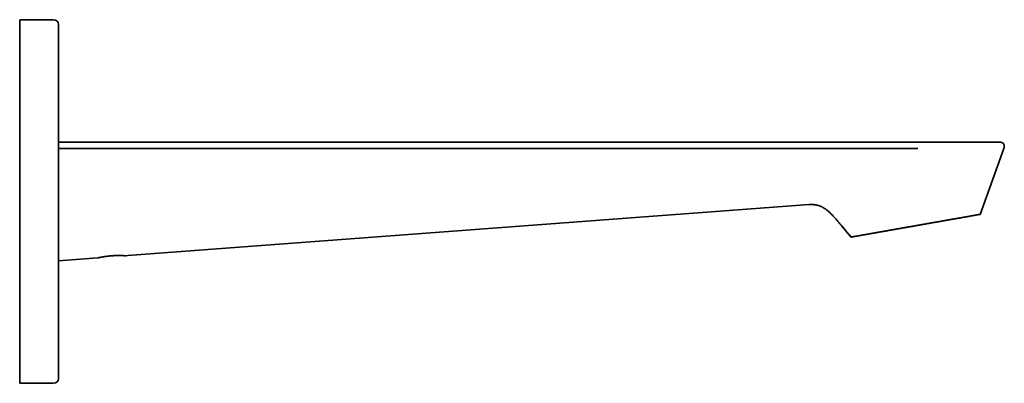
# Model space of a CAD drawing. Header units: millimetres. Extents: x 8 to 676, y 12 to 344.
# Tile 7 of 7: x 473 to 676, y 269 to 344. Entities that reach past the tile are written whole.
import ezdxf

# ---------------------------------------------------------------- set-up
doc = ezdxf.new("R2010")
doc.units = ezdxf.units.MM

msp = doc.modelspace()

# ---------------------------------------------------------------- linework, layer by layer
at = {"color": 7, "linetype": 'Continuous', "lineweight": 35}
for p, q in [((479.97, 344), (472.97, 344)), ((472.97, 344), (472.97, 269)), ((670.96, 303.84), (675.87, 317.44)), ((635.74, 305.85), (495.23, 295.33)), ((642.32, 301.62), (642.32, 301.62)), ((642.32, 301.62), (644.18, 299.38)), ((644.18, 299.38), (644.37, 299.16)), ((489.11, 294.87), (481, 294.26)), ((495.23, 295.33), (494.8, 295.3)), ((472.97, 269), (479.97, 269))]:
    msp.add_line(p, q, dxfattribs=at)
at = {"color": 7, "linetype": 'Continuous', "lineweight": 35, "flags": 128}
msp.add_lwpolyline([(480.97, 317.44), (524.03, 317.44), (567.09, 317.44), (591.2, 317.44), (615.31, 317.44), (636.53, 317.44), (637.84, 317.44), (639.14, 317.44), (640.45, 317.44), (641.76, 317.44), (642.79, 317.44), (643.83, 317.44), (644.88, 317.44), (645.93, 317.44), (648.42, 317.44), (650.91, 317.44), (653.4, 317.44)], dxfattribs=at)
at = {"color": 7, "linetype": 'Continuous', "lineweight": 35}
for centre, start, end in [((479.97, 343), 0, 90), ((479.97, 270), 270, 0)]:
    msp.add_arc(centre, 1, start, end, dxfattribs=at)
for points, knots in [([(480.97, 343), (480.97, 343), (480.97, 343), (480.97, 342.99), (480.97, 342.97), (480.97, 342.94), (480.97, 342.91), (480.97, 342.87), (480.97, 342.82), (480.97, 342.76), (480.97, 342.71), (480.97, 342.64), (480.97, 342.58), (480.97, 342.52), (480.97, 342.47), (480.97, 342.44), (480.97, 342.41), (480.97, 342.38), (480.97, 342.34), (480.97, 342.3), (480.97, 342.27), (480.97, 342.21), (480.97, 342.12), (480.97, 342.01), (480.97, 341.89), (480.97, 341.77), (480.97, 341.63), (480.97, 341.5), (480.97, 341.35), (480.97, 341.2), (480.97, 341.03), (480.97, 340.9), (480.97, 340.81), (480.97, 340.76), (480.97, 340.71), (480.97, 340.66), (480.97, 340.6), (480.97, 340.55), (480.97, 340.49), (480.97, 340.39), (480.97, 340.24), (480.97, 340.04), (480.97, 339.84), (480.97, 339.62), (480.97, 339.4), (480.97, 339.18), (480.97, 338.94), (480.97, 338.71), (480.97, 338.49), (480.97, 338.27), (480.97, 338.04), (480.97, 337.85), (480.97, 337.69), (480.97, 337.56), (480.97, 337.44), (480.97, 337.31), (480.97, 337.18), (480.97, 337.01), (480.97, 336.79), (480.97, 336.52), (480.97, 336.25), (480.97, 335.98), (480.97, 335.7), (480.97, 335.41), (480.97, 335.13), (480.97, 334.84), (480.97, 334.53), (480.97, 334.19), (480.97, 333.83), (480.97, 333.46), (480.97, 333.08), (480.97, 332.7), (480.97, 332.33), (480.97, 331.97), (480.97, 331.63), (480.97, 331.29), (480.97, 330.94), (480.97, 330.59), (480.97, 330.24), (480.97, 329.88), (480.97, 329.52), (480.97, 329.16), (480.97, 328.8), (480.97, 328.43), (480.97, 328.06), (480.97, 327.74), (480.97, 327.48), (480.97, 327.28), (480.97, 327.08), (480.97, 326.88), (480.97, 326.68), (480.97, 326.4), (480.97, 326.04), (480.97, 325.6), (480.97, 325.16), (480.97, 324.71), (480.97, 324.26), (480.97, 323.81), (480.97, 323.36), (480.97, 322.92), (480.97, 322.49), (480.97, 322.08), (480.97, 321.67), (480.97, 321.27), (480.97, 320.89), (480.97, 320.61), (480.97, 320.42), (480.97, 320.33), (480.97, 320.23), (480.97, 320.13), (480.97, 320.03), (480.97, 319.81), (480.97, 319.47), (480.97, 319), (480.97, 318.54), (480.97, 318.07), (480.97, 317.6), (480.97, 317.13), (480.97, 316.66), (480.97, 316.19), (480.97, 315.72), (480.97, 315.25), (480.97, 314.77), (480.97, 314.29), (480.97, 313.91), (480.97, 313.63), (480.97, 313.44), (480.97, 313.25), (480.97, 313.07), (480.97, 312.89), (480.97, 312.71), (480.97, 312.53), (480.97, 312.23), (480.97, 311.81), (480.97, 311.27), (480.97, 310.72), (480.97, 310.18), (480.97, 309.63), (480.97, 309.1), (480.97, 308.57), (480.97, 308.05), (480.97, 307.54), (480.97, 307.02), (480.97, 306.5), (480.97, 305.98), (480.97, 305.45), (480.97, 304.93), (480.97, 304.41), (480.97, 303.88), (480.97, 303.36), (480.97, 302.84), (480.97, 302.34), (480.97, 301.86), (480.97, 301.41), (480.97, 300.95), (480.97, 300.59), (480.97, 300.32), (480.97, 300.14), (480.97, 299.96), (480.97, 299.78), (480.97, 299.59), (480.97, 299.4), (480.97, 299.21), (480.97, 298.92), (480.97, 298.54), (480.97, 298.05), (480.97, 297.57), (480.97, 297.08), (480.97, 296.6), (480.97, 296.13), (480.97, 295.65), (480.97, 295.16), (480.97, 294.68), (480.97, 294.31), (480.97, 294.05), (480.97, 293.91), (480.97, 293.77), (480.97, 293.63), (480.97, 293.49), (480.97, 293.35), (480.97, 293.21), (480.97, 292.95), (480.97, 292.58), (480.97, 292.11), (480.97, 291.63), (480.97, 291.16), (480.97, 290.7), (480.97, 290.23), (480.97, 289.77), (480.97, 289.34), (480.97, 288.92), (480.97, 288.52), (480.97, 288.13), (480.97, 287.8), (480.97, 287.54), (480.97, 287.33), (480.97, 287.13), (480.97, 286.93), (480.97, 286.73), (480.97, 286.46), (480.97, 286.13), (480.97, 285.74), (480.97, 285.35), (480.97, 284.97), (480.97, 284.59), (480.97, 284.22), (480.97, 283.86), (480.97, 283.49), (480.97, 283.11), (480.97, 282.72), (480.97, 282.3), (480.97, 281.89), (480.97, 281.48), (480.97, 281.08), (480.97, 280.71), (480.97, 280.36), (480.97, 280.03), (480.97, 279.71), (480.97, 279.39), (480.97, 279.08), (480.97, 278.77), (480.97, 278.47), (480.97, 278.18), (480.97, 277.89), (480.97, 277.6), (480.97, 277.32), (480.97, 277.04), (480.97, 276.82), (480.97, 276.63), (480.97, 276.49), (480.97, 276.36), (480.97, 276.22), (480.97, 276.08), (480.97, 275.9), (480.97, 275.67), (480.97, 275.39), (480.97, 275.13), (480.97, 274.87), (480.97, 274.61), (480.97, 274.36), (480.97, 274.12), (480.97, 273.9), (480.97, 273.69), (480.97, 273.49), (480.97, 273.3), (480.97, 273.12), (480.97, 272.95), (480.97, 272.84), (480.97, 272.76), (480.97, 272.72), (480.97, 272.68), (480.97, 272.64), (480.97, 272.6), (480.97, 272.51), (480.97, 272.38), (480.97, 272.21), (480.97, 272.04), (480.97, 271.88), (480.97, 271.73), (480.97, 271.58), (480.97, 271.44), (480.97, 271.31), (480.97, 271.18), (480.97, 271.06), (480.97, 270.95), (480.97, 270.84), (480.97, 270.76), (480.97, 270.7), (480.97, 270.67), (480.97, 270.63), (480.97, 270.6), (480.97, 270.56), (480.97, 270.53), (480.97, 270.5), (480.97, 270.45), (480.97, 270.39), (480.97, 270.31), (480.97, 270.24), (480.97, 270.18), (480.97, 270.13), (480.97, 270.09), (480.97, 270.06), (480.97, 270.03), (480.97, 270.01), (480.97, 270), (480.97, 270), (480.97, 270)], [0, 0, 0, 0, 0.004576, 0.009147, 0.013714, 0.018278, 0.022839, 0.0274, 0.03196, 0.03652, 0.040535, 0.044552, 0.048571, 0.052593, 0.054174, 0.055756, 0.057339, 0.058962, 0.06064, 0.062317, 0.063993, 0.065669, 0.070018, 0.074364, 0.078707, 0.083049, 0.087389, 0.091729, 0.09607, 0.100527, 0.104988, 0.109451, 0.110767, 0.112083, 0.1134, 0.114717, 0.116034, 0.117352, 0.118671, 0.11999, 0.124504, 0.129012, 0.133517, 0.138017, 0.142515, 0.14701, 0.151505, 0.156, 0.159956, 0.163914, 0.167873, 0.171835, 0.173912, 0.175989, 0.178067, 0.180147, 0.182228, 0.18431, 0.188442, 0.192568, 0.196691, 0.20081, 0.204927, 0.208968, 0.213008, 0.217048, 0.221087, 0.225897, 0.230709, 0.235524, 0.240344, 0.245169, 0.25, 0.254132, 0.258258, 0.262381, 0.2665, 0.270617, 0.274658, 0.278698, 0.282738, 0.286777, 0.290817, 0.294859, 0.298902, 0.302949, 0.305069, 0.307191, 0.309314, 0.311438, 0.313563, 0.31569, 0.320204, 0.324713, 0.329217, 0.333717, 0.338215, 0.342711, 0.347206, 0.351701, 0.355657, 0.359614, 0.363574, 0.367536, 0.371025, 0.374516, 0.375431, 0.376347, 0.377262, 0.378178, 0.379094, 0.38001, 0.384358, 0.388701, 0.39304, 0.397375, 0.401708, 0.405962, 0.410216, 0.414469, 0.418723, 0.422978, 0.427236, 0.431497, 0.435762, 0.437438, 0.439116, 0.440794, 0.442431, 0.444014, 0.445595, 0.447176, 0.448757, 0.453542, 0.458325, 0.463104, 0.467882, 0.472659, 0.477437, 0.481943, 0.486451, 0.490963, 0.495479, 0.5, 0.504576, 0.509146, 0.513713, 0.518277, 0.522838, 0.527399, 0.531959, 0.536519, 0.540534, 0.544551, 0.54857, 0.552593, 0.554174, 0.555756, 0.557338, 0.558962, 0.56064, 0.562317, 0.563993, 0.565669, 0.570018, 0.574364, 0.578707, 0.583049, 0.587389, 0.591729, 0.59607, 0.600527, 0.604988, 0.609451, 0.610767, 0.612083, 0.6134, 0.614717, 0.616034, 0.617352, 0.618671, 0.61999, 0.624504, 0.629012, 0.633517, 0.638017, 0.642515, 0.64701, 0.651505, 0.656, 0.659956, 0.663914, 0.667873, 0.671835, 0.673912, 0.675989, 0.678067, 0.680147, 0.682228, 0.68431, 0.688442, 0.692568, 0.696691, 0.70081, 0.704927, 0.708968, 0.713008, 0.717048, 0.721087, 0.725897, 0.730709, 0.735524, 0.740344, 0.745169, 0.75, 0.754132, 0.758258, 0.762381, 0.7665, 0.770617, 0.774658, 0.778698, 0.782738, 0.786777, 0.790817, 0.794859, 0.798902, 0.802949, 0.805069, 0.807191, 0.809314, 0.811438, 0.813563, 0.81569, 0.820204, 0.824713, 0.829217, 0.833717, 0.838215, 0.842711, 0.847206, 0.851701, 0.855657, 0.859614, 0.863574, 0.867536, 0.871025, 0.874516, 0.875431, 0.876347, 0.877262, 0.878178, 0.879094, 0.88001, 0.884358, 0.888701, 0.89304, 0.897375, 0.901708, 0.905962, 0.910216, 0.914469, 0.918723, 0.922978, 0.927236, 0.931497, 0.935762, 0.937438, 0.939116, 0.940794, 0.942432, 0.944014, 0.945596, 0.947177, 0.948757, 0.953543, 0.958326, 0.963105, 0.967883, 0.97266, 0.977438, 0.981944, 0.986452, 0.990964, 0.995479, 1, 1, 1, 1]), ([(480.97, 318.74), (490.86, 318.74), (510.64, 318.74), (540.32, 318.74), (569.41, 318.74), (592.7, 318.74), (607.11, 318.74), (612.47, 318.74), (613.83, 318.74), (614.2, 318.74), (614.34, 318.74), (614.37, 318.74), (614.41, 318.74), (614.45, 318.74), (614.48, 318.74), (614.51, 318.74), (614.6, 318.74), (614.73, 318.74), (614.93, 318.74), (615.15, 318.74), (615.38, 318.74), (615.62, 318.74), (615.88, 318.74), (616.13, 318.74), (616.4, 318.74), (616.66, 318.74), (616.93, 318.74), (617.2, 318.74), (617.47, 318.74), (617.75, 318.74), (618.05, 318.74), (618.37, 318.74), (618.71, 318.74), (619.06, 318.74), (619.42, 318.74), (619.78, 318.74), (620.14, 318.74), (620.52, 318.74), (620.9, 318.74), (621.29, 318.74), (621.69, 318.74), (622.1, 318.74), (622.51, 318.74), (622.94, 318.74), (623.37, 318.74), (623.81, 318.74), (624.26, 318.74), (624.72, 318.74), (625.18, 318.74), (625.65, 318.74), (626.13, 318.74), (626.61, 318.74), (627.11, 318.74), (627.59, 318.74), (628.07, 318.74), (628.54, 318.74), (629.02, 318.74), (629.51, 318.74), (630, 318.74), (630.51, 318.74), (631.05, 318.74), (631.6, 318.74), (632.17, 318.74), (632.74, 318.74), (633.32, 318.74), (633.91, 318.74), (634.51, 318.74), (635.12, 318.74), (635.75, 318.74), (636.19, 318.74), (636.44, 318.74), (636.5, 318.74), (636.56, 318.74), (636.62, 318.74), (636.68, 318.74), (636.74, 318.74), (636.8, 318.74), (636.93, 318.74), (637.11, 318.74), (637.4, 318.74), (637.75, 318.74), (638.15, 318.74), (638.53, 318.74), (638.9, 318.74), (639.27, 318.74), (639.62, 318.74), (639.97, 318.74), (640.31, 318.74), (640.63, 318.74), (640.94, 318.74), (641.24, 318.74), (641.53, 318.74), (641.82, 318.74), (642.1, 318.74), (642.38, 318.74), (642.65, 318.74), (642.91, 318.74), (643.16, 318.74), (643.41, 318.74), (643.64, 318.74), (643.87, 318.74), (644.1, 318.74), (644.32, 318.74), (644.54, 318.74), (644.75, 318.74), (644.95, 318.74), (645.15, 318.74), (645.34, 318.74), (645.52, 318.74), (645.7, 318.74), (645.87, 318.74), (646.04, 318.74), (646.21, 318.74), (646.36, 318.74), (646.51, 318.74), (646.65, 318.74), (646.78, 318.74), (646.9, 318.74), (647.02, 318.74), (647.13, 318.74), (647.23, 318.74), (647.32, 318.74), (647.41, 318.74), (647.48, 318.74), (647.55, 318.74), (647.61, 318.74), (647.67, 318.74), (647.71, 318.74), (647.75, 318.74), (647.78, 318.74), (647.8, 318.74), (647.81, 318.74), (647.82, 318.74), (647.83, 318.74), (648.03, 318.74), (648.57, 318.74), (649.72, 318.74), (650.78, 318.74), (651.62, 318.74), (651.95, 318.74), (652.28, 318.74), (652.62, 318.74), (652.95, 318.74), (653.27, 318.74), (653.54, 318.74), (653.77, 318.74), (653.96, 318.74), (654.11, 318.74), (654.22, 318.74), (654.29, 318.74), (654.36, 318.74), (654.43, 318.74), (654.5, 318.74), (654.58, 318.74), (654.69, 318.74), (654.84, 318.74), (655.02, 318.74), (655.2, 318.74), (655.36, 318.74), (655.52, 318.74), (655.67, 318.74), (655.81, 318.74), (655.9, 318.74), (655.95, 318.74), (655.96, 318.74), (655.98, 318.74), (655.99, 318.74), (656.01, 318.74), (656.08, 318.74), (656.18, 318.74), (656.32, 318.74), (656.45, 318.74), (656.58, 318.74), (656.72, 318.74), (656.85, 318.74), (656.98, 318.74), (657.1, 318.74), (657.21, 318.74), (657.29, 318.74), (657.34, 318.74), (657.38, 318.74), (657.42, 318.74), (657.47, 318.74), (657.51, 318.74), (657.62, 318.74), (657.77, 318.74), (657.96, 318.74), (658.13, 318.74), (658.29, 318.74), (658.44, 318.74), (658.59, 318.74), (658.68, 318.74), (658.73, 318.74)], [0, 0, 0, 0, 0.166939, 0.333878, 0.500817, 0.657887, 0.726998, 0.744026, 0.748222, 0.750069, 0.750276, 0.750483, 0.75069, 0.750897, 0.751105, 0.751283, 0.751397, 0.752496, 0.753622, 0.754776, 0.756121, 0.757501, 0.758918, 0.760369, 0.761857, 0.76338, 0.764849, 0.76635, 0.767882, 0.769446, 0.771042, 0.772924, 0.774848, 0.776814, 0.778823, 0.780874, 0.782929, 0.785025, 0.787162, 0.78934, 0.791605, 0.793911, 0.796261, 0.798652, 0.801087, 0.803563, 0.806083, 0.808644, 0.811248, 0.813895, 0.816584, 0.819315, 0.822089, 0.824906, 0.827525, 0.83018, 0.83287, 0.835596, 0.838358, 0.841156, 0.844248, 0.847383, 0.850561, 0.853781, 0.857043, 0.860348, 0.863695, 0.867176, 0.870702, 0.874272, 0.874604, 0.874937, 0.87527, 0.875603, 0.875937, 0.876271, 0.876638, 0.877063, 0.878386, 0.879696, 0.881999, 0.884256, 0.886388, 0.888479, 0.890527, 0.892532, 0.894495, 0.896416, 0.898188, 0.899922, 0.901618, 0.903277, 0.904898, 0.906481, 0.908026, 0.909534, 0.911004, 0.912436, 0.913806, 0.915139, 0.916436, 0.917697, 0.918958, 0.92018, 0.921364, 0.922509, 0.923616, 0.924684, 0.925713, 0.926703, 0.927699, 0.928653, 0.929564, 0.930432, 0.931258, 0.932042, 0.932783, 0.933482, 0.934138, 0.934752, 0.935323, 0.935852, 0.936312, 0.936734, 0.937118, 0.937464, 0.937773, 0.938043, 0.938276, 0.93845, 0.938517, 0.93853, 0.938598, 0.938686, 0.938774, 0.942011, 0.94779, 0.958112, 0.959988, 0.961865, 0.963742, 0.965618, 0.967495, 0.969358, 0.971056, 0.972086, 0.973156, 0.974266, 0.974648, 0.975035, 0.975427, 0.975823, 0.976224, 0.976629, 0.977044, 0.978122, 0.979152, 0.980137, 0.981075, 0.981966, 0.98281, 0.983607, 0.984271, 0.984355, 0.984439, 0.984522, 0.984604, 0.984722, 0.984859, 0.98567, 0.986448, 0.987193, 0.987905, 0.988708, 0.989465, 0.990174, 0.990836, 0.991451, 0.992019, 0.992187, 0.992372, 0.992639, 0.992904, 0.993167, 0.993428, 0.994633, 0.995673, 0.99668, 0.99755, 0.998393, 0.99921, 1, 1, 1, 1]), ([(658.73, 318.74), (658.84, 318.74), (659.08, 318.74), (659.42, 318.74), (659.77, 318.74), (660.12, 318.74), (660.46, 318.74), (660.8, 318.74), (661.13, 318.74), (661.45, 318.74), (661.77, 318.74), (662.09, 318.74), (662.41, 318.74), (662.72, 318.74), (663.03, 318.74), (663.34, 318.74), (663.65, 318.74), (663.96, 318.74), (664.26, 318.74), (664.55, 318.74), (664.84, 318.74), (665.14, 318.74), (665.45, 318.74), (665.76, 318.74), (666.06, 318.74), (666.36, 318.74), (666.66, 318.74), (666.94, 318.74), (667.22, 318.74), (667.49, 318.74), (667.76, 318.74), (668.02, 318.74), (668.28, 318.74), (668.53, 318.74), (668.78, 318.74), (669.03, 318.74), (669.27, 318.74), (669.51, 318.74), (669.74, 318.74), (669.97, 318.74), (670.19, 318.74), (670.41, 318.74), (670.64, 318.74), (670.86, 318.74), (671.08, 318.74), (671.29, 318.74), (671.5, 318.74), (671.7, 318.74), (671.89, 318.74), (672.07, 318.74), (672.24, 318.74), (672.41, 318.74), (672.58, 318.74), (672.74, 318.74), (672.89, 318.74), (673.04, 318.74), (673.18, 318.74), (673.32, 318.74), (673.45, 318.74), (673.57, 318.74), (673.69, 318.74), (673.81, 318.74), (673.92, 318.74), (674.03, 318.74), (674.13, 318.74), (674.23, 318.74), (674.32, 318.74), (674.4, 318.74), (674.48, 318.74), (674.54, 318.74), (674.6, 318.74), (674.66, 318.74), (674.7, 318.74), (674.74, 318.74), (674.78, 318.74), (674.81, 318.74), (674.83, 318.74), (674.85, 318.74), (674.86, 318.74), (674.86, 318.74), (674.86, 318.74)], [0, 0, 0, 0, 0.013512, 0.027007, 0.040489, 0.053965, 0.06744, 0.080918, 0.093634, 0.106362, 0.119107, 0.13187, 0.144621, 0.157353, 0.170072, 0.182781, 0.195485, 0.208188, 0.220667, 0.233154, 0.245653, 0.258168, 0.271694, 0.285199, 0.298688, 0.312168, 0.325642, 0.339117, 0.351827, 0.364546, 0.377279, 0.390023, 0.40274, 0.415447, 0.428147, 0.440845, 0.453547, 0.466255, 0.478747, 0.491254, 0.503781, 0.516331, 0.529864, 0.543375, 0.556868, 0.570349, 0.583823, 0.597296, 0.610001, 0.622714, 0.635439, 0.648182, 0.660927, 0.673656, 0.686372, 0.699079, 0.711784, 0.724488, 0.736971, 0.749463, 0.761967, 0.774489, 0.787991, 0.801478, 0.814954, 0.828426, 0.841898, 0.855375, 0.868092, 0.880823, 0.893573, 0.90634, 0.919088, 0.931818, 0.944535, 0.957242, 0.969944, 0.982645, 0.995123, 1, 1, 1, 1]), ([(675.87, 317.44), (675.87, 317.46), (675.89, 317.51), (675.91, 317.57), (675.93, 317.63), (675.94, 317.69), (675.95, 317.74), (675.96, 317.78), (675.96, 317.82), (675.96, 317.86), (675.97, 317.9), (675.97, 317.93), (675.97, 317.97), (675.97, 318), (675.96, 318.03), (675.96, 318.06), (675.96, 318.1), (675.94, 318.16), (675.92, 318.23), (675.89, 318.29), (675.86, 318.35), (675.83, 318.39), (675.8, 318.43), (675.76, 318.48), (675.7, 318.52), (675.64, 318.57), (675.58, 318.6), (675.5, 318.64), (675.43, 318.66), (675.35, 318.69), (675.27, 318.71), (675.19, 318.72), (675.12, 318.73), (675.05, 318.73), (675.01, 318.74), (674.98, 318.74), (674.97, 318.74), (674.96, 318.74), (674.96, 318.74), (674.95, 318.74), (674.95, 318.74), (674.94, 318.74), (674.93, 318.74), (674.92, 318.74), (674.91, 318.74), (674.9, 318.74), (674.89, 318.74), (674.88, 318.74), (674.87, 318.74), (674.86, 318.74)], [0, 0, 0, 0, 0.03172, 0.060719, 0.087211, 0.111388, 0.133427, 0.153481, 0.171683, 0.188151, 0.204981, 0.219818, 0.23293, 0.245827, 0.258861, 0.272029, 0.285331, 0.316911, 0.349016, 0.381066, 0.405156, 0.429256, 0.453053, 0.476822, 0.509069, 0.541599, 0.574345, 0.608049, 0.642772, 0.678396, 0.715059, 0.751521, 0.785296, 0.808612, 0.831248, 0.842589, 0.845429, 0.848282, 0.849942, 0.852061, 0.858002, 0.86645, 0.877505, 0.89121, 0.907587, 0.926649, 0.948402, 0.972851, 1, 1, 1, 1]), ([(480.97, 318.43), (480.97, 318.41), (480.97, 318.38), (480.97, 318.33), (480.97, 318.28), (480.97, 318.23), (480.97, 318.18), (480.97, 318.12), (480.97, 318.08), (480.97, 318.05), (480.97, 318.04)], [0, 0, 0, 0, 0.1401021, 0.2834196, 0.4099911, 0.5365648, 0.6653969, 0.7942498, 0.9520998, 1, 1, 1, 1]), ([(653.4, 317.44), (653.44, 317.44), (653.54, 317.44), (653.68, 317.44), (653.83, 317.44), (653.98, 317.44), (654.14, 317.44), (654.3, 317.44), (654.47, 317.44), (654.68, 317.44), (654.92, 317.44), (655.2, 317.44), (655.48, 317.44), (655.75, 317.44), (656.01, 317.44), (656.25, 317.44), (656.49, 317.44), (656.73, 317.44), (656.96, 317.44), (657.17, 317.44), (657.36, 317.44), (657.52, 317.44), (657.68, 317.44), (657.84, 317.44), (657.99, 317.44), (658.09, 317.44), (658.13, 317.44)], [0, 0, 0, 0, 0.028759, 0.058867, 0.090235, 0.122766, 0.156357, 0.190903, 0.226296, 0.262432, 0.320473, 0.379705, 0.439734, 0.500159, 0.551441, 0.602474, 0.653016, 0.702821, 0.751648, 0.799252, 0.835641, 0.871011, 0.905247, 0.938234, 0.969856, 1, 1, 1, 1]), ([(481, 294.26), (481, 294.26), (481, 294.26), (481, 294.27), (481, 294.28), (481, 294.29), (481, 294.31), (481, 294.33), (481, 294.35), (481, 294.38), (481, 294.41), (481, 294.45), (481, 294.49), (481, 294.54), (481, 294.59), (481, 294.65), (481, 294.71), (481, 294.78), (481, 294.85), (481, 294.93), (481, 295.02), (481, 295.11), (481, 295.21), (481, 295.31), (481, 295.42), (481, 295.53), (481, 295.66), (481, 295.78), (481, 295.91), (481, 296.05), (481, 296.19), (481, 296.34), (481, 296.5), (481, 296.67), (481, 296.85), (481, 297.04), (481, 297.23), (481, 297.44), (481, 297.64), (480.99, 297.84), (480.99, 298.04), (480.99, 298.22), (480.99, 298.38), (480.99, 298.49), (480.99, 298.56), (480.99, 298.59), (480.99, 298.62), (480.99, 298.65), (480.99, 298.68), (480.99, 298.72), (480.99, 298.82), (480.99, 298.98), (480.99, 299.22), (480.99, 299.46), (480.99, 299.7), (480.99, 299.95), (480.99, 300.19), (480.99, 300.43), (480.99, 300.69), (480.99, 300.95), (480.99, 301.21), (480.99, 301.47), (480.99, 301.75), (480.99, 302.05), (480.99, 302.37), (480.99, 302.68), (480.99, 302.99), (480.99, 303.22), (480.98, 303.36), (480.98, 303.39), (480.98, 303.41), (480.98, 303.41), (480.98, 303.42), (480.98, 303.43), (480.98, 303.48), (480.98, 303.58), (480.98, 303.74), (480.98, 303.91), (480.98, 304.1), (480.98, 304.27), (480.98, 304.45), (480.98, 304.61), (480.98, 304.78), (480.98, 304.94), (480.98, 305.11), (480.98, 305.26), (480.98, 305.41), (480.98, 305.55), (480.98, 305.69), (480.98, 305.82), (480.98, 305.94), (480.98, 306.05), (480.98, 306.16), (480.98, 306.26), (480.98, 306.36), (480.98, 306.44), (480.98, 306.52), (480.98, 306.6), (480.98, 306.67), (480.98, 306.72), (480.98, 306.78), (480.98, 306.82), (480.98, 306.86), (480.98, 306.89), (480.98, 306.91), (480.98, 306.92), (480.98, 306.92), (480.98, 306.92), (480.98, 306.92), (480.98, 306.92), (480.98, 306.93), (480.98, 306.93), (480.98, 306.97), (480.98, 307.05), (480.98, 307.18), (480.98, 307.33), (480.98, 307.48), (480.98, 307.62), (480.98, 307.75), (480.98, 307.88), (480.98, 307.99), (480.98, 308.11), (480.98, 308.21), (480.98, 308.32), (480.98, 308.41), (480.98, 308.51), (480.98, 308.59), (480.98, 308.67), (480.98, 308.75), (480.98, 308.81), (480.98, 308.87), (480.98, 308.91), (480.98, 308.96), (480.98, 308.99), (480.98, 309.02), (480.98, 309.03), (480.98, 309.03), (480.98, 309.04), (480.98, 309.04), (480.98, 309.05), (480.98, 309.05), (480.98, 309.07), (480.98, 309.09), (480.98, 309.13), (480.98, 309.17), (480.98, 309.22), (480.98, 309.28), (480.98, 309.34), (480.98, 309.41), (480.98, 309.49), (480.98, 309.57), (480.98, 309.65), (480.98, 309.73), (480.98, 309.82), (480.97, 309.91), (480.97, 309.99), (480.97, 310.05), (480.97, 310.1), (480.97, 310.14), (480.97, 310.19), (480.97, 310.23), (480.97, 310.27), (480.97, 310.35), (480.97, 310.47), (480.97, 310.63), (480.97, 310.77), (480.97, 310.9), (480.97, 311.02), (480.97, 311.13), (480.97, 311.24), (480.97, 311.35), (480.97, 311.41), (480.97, 311.45)], [0, 0, 0, 0, 0.008467, 0.017098, 0.025894, 0.034853, 0.043976, 0.053262, 0.062167, 0.071216, 0.080411, 0.089751, 0.099237, 0.108868, 0.118645, 0.128568, 0.138636, 0.14885, 0.159023, 0.169336, 0.17979, 0.190383, 0.200729, 0.211205, 0.221811, 0.232546, 0.243412, 0.254409, 0.264897, 0.275501, 0.286222, 0.297059, 0.30801, 0.319751, 0.331619, 0.343616, 0.35574, 0.367989, 0.380365, 0.39136, 0.402452, 0.413641, 0.42108, 0.428561, 0.430246, 0.431933, 0.433622, 0.435314, 0.437007, 0.438703, 0.440401, 0.452701, 0.464863, 0.476889, 0.488778, 0.50053, 0.512146, 0.523626, 0.536096, 0.548401, 0.560542, 0.572519, 0.584331, 0.598865, 0.613144, 0.627166, 0.640935, 0.654257, 0.657502, 0.658925, 0.659148, 0.659371, 0.659594, 0.659818, 0.660429, 0.666821, 0.673075, 0.681316, 0.689303, 0.697037, 0.704519, 0.711747, 0.718723, 0.72603, 0.733037, 0.739745, 0.746154, 0.752264, 0.757974, 0.763396, 0.768529, 0.773375, 0.778022, 0.78237, 0.786418, 0.790167, 0.793615, 0.796764, 0.799614, 0.802116, 0.80433, 0.806257, 0.807896, 0.8091, 0.810082, 0.810314, 0.810339, 0.810363, 0.810388, 0.810412, 0.810635, 0.810938, 0.81124, 0.814971, 0.821436, 0.82785, 0.833995, 0.839871, 0.845478, 0.850816, 0.855796, 0.860517, 0.864979, 0.86918, 0.873426, 0.87737, 0.881011, 0.884349, 0.887385, 0.890118, 0.892418, 0.894449, 0.896211, 0.897704, 0.898928, 0.899166, 0.89939, 0.8996, 0.899797, 0.89998, 0.90015, 0.900423, 0.90171, 0.903141, 0.905033, 0.907128, 0.909428, 0.912118, 0.915042, 0.918201, 0.921594, 0.925221, 0.92865, 0.932264, 0.936065, 0.940051, 0.941901, 0.943789, 0.945714, 0.947677, 0.949543, 0.951209, 0.952859, 0.959553, 0.965961, 0.972083, 0.977306, 0.982302, 0.987069, 0.991607, 0.995918, 1, 1, 1, 1]), ([(642.32, 301.62), (642.23, 301.72), (642.06, 301.92), (641.8, 302.23), (641.55, 302.53), (641.29, 302.83), (641.03, 303.13), (640.8, 303.38), (640.6, 303.6), (640.42, 303.79), (640.24, 303.97), (640.06, 304.14), (639.88, 304.31), (639.69, 304.48), (639.51, 304.63), (639.34, 304.77), (639.16, 304.9), (638.99, 305.02), (638.81, 305.14), (638.64, 305.24), (638.48, 305.32), (638.33, 305.4), (638.18, 305.47), (638.02, 305.54), (637.87, 305.59), (637.71, 305.65), (637.55, 305.7), (637.39, 305.74), (637.22, 305.77), (637.05, 305.8), (636.89, 305.83), (636.73, 305.85), (636.57, 305.86), (636.41, 305.87), (636.25, 305.87), (636.08, 305.87), (635.91, 305.86), (635.79, 305.86), (635.74, 305.85)], [0, 0, 0, 0, 0.048836, 0.097551, 0.14604, 0.194199, 0.241928, 0.289134, 0.320599, 0.35179, 0.382701, 0.41333, 0.443678, 0.473753, 0.503566, 0.529922, 0.556114, 0.582175, 0.608148, 0.63408, 0.654464, 0.674889, 0.69539, 0.716002, 0.736766, 0.756608, 0.776667, 0.79699, 0.817623, 0.838616, 0.860019, 0.878731, 0.897815, 0.917306, 0.937236, 0.95764, 0.97855, 1, 1, 1, 1]), ([(644.37, 299.16), (644.37, 299.16), (644.37, 299.16), (644.38, 299.16), (644.4, 299.16), (644.42, 299.17), (644.45, 299.17), (644.49, 299.18), (644.53, 299.19), (644.58, 299.2), (644.64, 299.21), (644.7, 299.22), (644.77, 299.23), (644.84, 299.24), (644.91, 299.25), (644.97, 299.27), (645.04, 299.28), (645.11, 299.29), (645.18, 299.3), (645.24, 299.31), (645.31, 299.33), (645.39, 299.34), (645.48, 299.35), (645.59, 299.37), (645.69, 299.39), (645.8, 299.41), (645.92, 299.43), (646.04, 299.45), (646.16, 299.47), (646.29, 299.5), (646.42, 299.52), (646.55, 299.54), (646.69, 299.57), (646.82, 299.59), (646.94, 299.61), (647.05, 299.63), (647.16, 299.65), (647.3, 299.67), (647.46, 299.7), (647.66, 299.74), (647.86, 299.77), (648.06, 299.81), (648.28, 299.85), (648.49, 299.89), (648.71, 299.92), (648.93, 299.96), (649.16, 300), (649.39, 300.04), (649.63, 300.09), (649.85, 300.12), (650.05, 300.16), (650.24, 300.19), (650.43, 300.23), (650.61, 300.26), (650.8, 300.29), (650.98, 300.32), (651.17, 300.36), (651.38, 300.39), (651.62, 300.44), (651.88, 300.48), (652.15, 300.53), (652.42, 300.58), (652.69, 300.63), (652.97, 300.67), (653.26, 300.72), (653.55, 300.78), (653.84, 300.83), (654.14, 300.88), (654.44, 300.93), (654.73, 300.98), (655.02, 301.04), (655.31, 301.09), (655.6, 301.14), (655.9, 301.19), (656.2, 301.24), (656.51, 301.3), (656.83, 301.35), (657.11, 301.4), (657.37, 301.45), (657.59, 301.49), (657.82, 301.53), (658.05, 301.57), (658.27, 301.61), (658.48, 301.65), (658.68, 301.68), (658.85, 301.71), (659.03, 301.74), (659.24, 301.78), (659.5, 301.82), (659.8, 301.88), (660.1, 301.93), (660.39, 301.98), (660.69, 302.03), (660.98, 302.09), (661.27, 302.14), (661.56, 302.19), (661.84, 302.24), (662.13, 302.29), (662.41, 302.34), (662.67, 302.38), (662.9, 302.42), (663.1, 302.46), (663.31, 302.5), (663.49, 302.53), (663.66, 302.56), (663.82, 302.59), (663.97, 302.61), (664.17, 302.65), (664.42, 302.69), (664.67, 302.74), (664.9, 302.78), (665.08, 302.81), (665.29, 302.84), (665.52, 302.89), (665.77, 302.93), (666.01, 302.97), (666.25, 303.01), (666.47, 303.05), (666.69, 303.09), (666.9, 303.13), (667.11, 303.16), (667.31, 303.2), (667.51, 303.24), (667.7, 303.27), (667.9, 303.3), (668.09, 303.34), (668.28, 303.37), (668.46, 303.4), (668.63, 303.43), (668.77, 303.46), (668.89, 303.48), (669.01, 303.5), (669.13, 303.52), (669.24, 303.54), (669.34, 303.56), (669.43, 303.57), (669.51, 303.59), (669.59, 303.6), (669.69, 303.62), (669.79, 303.64), (669.91, 303.66), (670.03, 303.68), (670.14, 303.7), (670.24, 303.72), (670.33, 303.73), (670.42, 303.75), (670.5, 303.76), (670.57, 303.78), (670.64, 303.79), (670.7, 303.8), (670.75, 303.81), (670.79, 303.81), (670.83, 303.82), (670.86, 303.83), (670.88, 303.83), (670.91, 303.83), (670.92, 303.84), (670.94, 303.84), (670.95, 303.84), (670.96, 303.84), (670.96, 303.84), (670.96, 303.84)], [0, 0, 0, 0, 0.003586, 0.010771, 0.017955, 0.025172, 0.03239, 0.039607, 0.046755, 0.053904, 0.061053, 0.068233, 0.075415, 0.082595, 0.087955, 0.093314, 0.09868, 0.104045, 0.108586, 0.113127, 0.117672, 0.122217, 0.128226, 0.134235, 0.140244, 0.146272, 0.152301, 0.158329, 0.164257, 0.170185, 0.176112, 0.182058, 0.188004, 0.19395, 0.198383, 0.202816, 0.207253, 0.211689, 0.218899, 0.226109, 0.233319, 0.240562, 0.247806, 0.255049, 0.262224, 0.2694, 0.276575, 0.283783, 0.290991, 0.298199, 0.303579, 0.308959, 0.314345, 0.319731, 0.324892, 0.330053, 0.335219, 0.340385, 0.347453, 0.354522, 0.36159, 0.36869, 0.375791, 0.38289, 0.390277, 0.397665, 0.405053, 0.412474, 0.419897, 0.427319, 0.434365, 0.441412, 0.448473, 0.455534, 0.463062, 0.47059, 0.478134, 0.485678, 0.491118, 0.496559, 0.501999, 0.507455, 0.512912, 0.518368, 0.522607, 0.526845, 0.531087, 0.535328, 0.542554, 0.549781, 0.557007, 0.564267, 0.571529, 0.57879, 0.585984, 0.593179, 0.600373, 0.607601, 0.61483, 0.622059, 0.627454, 0.63285, 0.638251, 0.643653, 0.647846, 0.652039, 0.656234, 0.66043, 0.668502, 0.676574, 0.681969, 0.687364, 0.692759, 0.700192, 0.707626, 0.715075, 0.722525, 0.729532, 0.736539, 0.743559, 0.75058, 0.7576, 0.764621, 0.771655, 0.77869, 0.78619, 0.79369, 0.801206, 0.808722, 0.814139, 0.819557, 0.824974, 0.830405, 0.835836, 0.841267, 0.845488, 0.849708, 0.853931, 0.858154, 0.865373, 0.872594, 0.879813, 0.887067, 0.894321, 0.901575, 0.90876, 0.915946, 0.923131, 0.930349, 0.937568, 0.944785, 0.950172, 0.955559, 0.960953, 0.966346, 0.971947, 0.977548, 0.983149, 0.988766, 0.994383, 1, 1, 1, 1]), ([(642.32, 301.62), (642.62, 301.25), (643.31, 300.43), (643.99, 299.61), (644.37, 299.16)], [0, 0, 0, 0, 0.446615, 1, 1, 1, 1]), ([(494.8, 295.3), (494.8, 295.3), (494.8, 295.3), (494.79, 295.3), (494.77, 295.3), (494.75, 295.3), (494.72, 295.3), (494.68, 295.31), (494.63, 295.31), (494.58, 295.31), (494.52, 295.32), (494.45, 295.32), (494.38, 295.33), (494.3, 295.33), (494.21, 295.33), (494.11, 295.34), (494.02, 295.34), (493.91, 295.35), (493.8, 295.35), (493.69, 295.35), (493.59, 295.35), (493.49, 295.36), (493.39, 295.36), (493.29, 295.36), (493.19, 295.36), (493.08, 295.35), (492.97, 295.35), (492.87, 295.35), (492.78, 295.35), (492.67, 295.35), (492.55, 295.34), (492.4, 295.33), (492.25, 295.32), (492.11, 295.32), (492, 295.31), (491.91, 295.3), (491.82, 295.29), (491.7, 295.28), (491.57, 295.27), (491.42, 295.26), (491.29, 295.24), (491.16, 295.23), (491.04, 295.21), (490.92, 295.2), (490.8, 295.18), (490.68, 295.16), (490.57, 295.15), (490.46, 295.13), (490.35, 295.11), (490.24, 295.09), (490.13, 295.08), (490.04, 295.06), (489.96, 295.04), (489.89, 295.03), (489.82, 295.02), (489.75, 295.01), (489.68, 294.99), (489.61, 294.98), (489.53, 294.96), (489.46, 294.95), (489.41, 294.94), (489.36, 294.93), (489.32, 294.92), (489.27, 294.91), (489.23, 294.9), (489.2, 294.89), (489.17, 294.88), (489.15, 294.88), (489.14, 294.88), (489.13, 294.87), (489.12, 294.87), (489.11, 294.87), (489.11, 294.87), (489.11, 294.87), (489.11, 294.87)], [0, 0, 0, 0, 0.01504, 0.030091, 0.045132, 0.06047, 0.075819, 0.091157, 0.106889, 0.122633, 0.138366, 0.154413, 0.170472, 0.186519, 0.202915, 0.219322, 0.235718, 0.252426, 0.269145, 0.285854, 0.298885, 0.31204, 0.3252, 0.338354, 0.351698, 0.365046, 0.378389, 0.391861, 0.402261, 0.412662, 0.430141, 0.447619, 0.465376, 0.483133, 0.493877, 0.504622, 0.515503, 0.526385, 0.544677, 0.56297, 0.577827, 0.592685, 0.607684, 0.622683, 0.637506, 0.652329, 0.667302, 0.682275, 0.697477, 0.712678, 0.728044, 0.74341, 0.75417, 0.764931, 0.777013, 0.789099, 0.801181, 0.815961, 0.830741, 0.845709, 0.860677, 0.870393, 0.880108, 0.896479, 0.912849, 0.924001, 0.935157, 0.946309, 0.956469, 0.966629, 0.974955, 0.983282, 0.991641, 1, 1, 1, 1]), ([(481, 294.26), (481, 294.26), (480.99, 294.26), (480.97, 294.26), (480.97, 294.26)], [0, 0, 0, 0, 0.499999, 1, 1, 1, 1])]:
    msp.add_open_spline(points, degree=3, knots=knots, dxfattribs=at)

doc.saveas('drawing.dxf')
